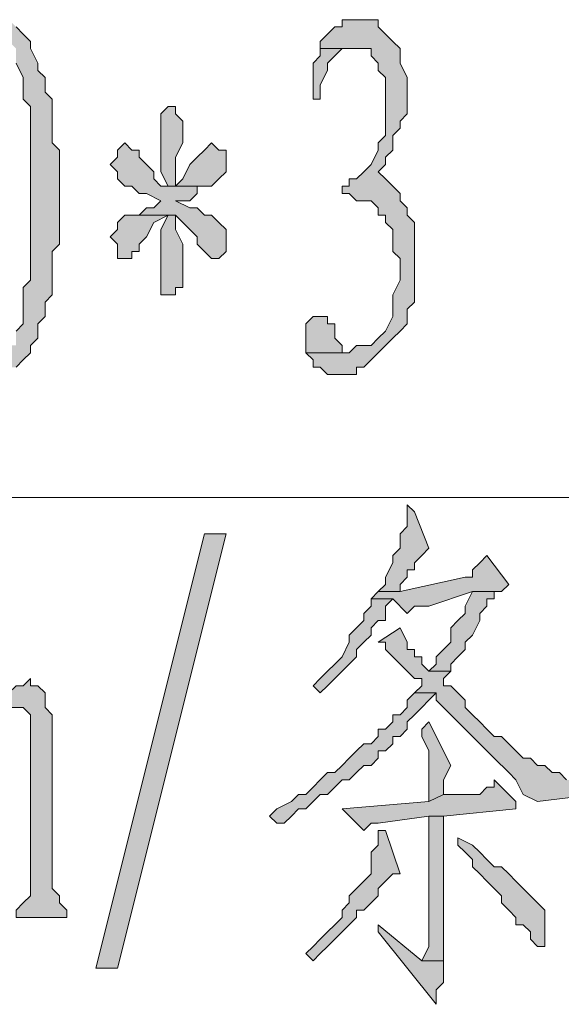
# Model space of a CAD drawing. Extents: x 566443 to 590371, y 3845226 to 3876576.
# Tile 108 of 221: x 586396.02 to 586399.19, y 3853933.54 to 3853939.3. Entities that reach past the tile are written whole.
import ezdxf

# ---------------------------------------------------------------- set-up
doc = ezdxf.new("R2010")
doc.units = 0
doc.layers.add('C00-00-00', color=7, linetype='CONTINUOUS')

msp = doc.modelspace()

# ---------------------------------------------------------------- hatches: boundary and pattern name
at = {"layer": 'C00-00-00'}
h = msp.add_hatch(color=256, dxfattribs=at)
h.dxf.hatch_style = 2
h.paths.add_polyline_path([(586395.8749, 3853939.2973), (586395.7902, 3853939.2973), (586395.7479, 3853939.2549), (586395.7479, 3853939.2126), (586395.8749, 3853939.2126), (586395.9172, 3853939.2126), (586395.9596, 3853939.1703), (586396.0019, 3853939.1279), (586396.0019, 3853939.0433), (586396.0442, 3853938.9586), (586396.0442, 3853938.8316), (586396.0866, 3853938.7893), (586396.0866, 3853938.2813), (586396.0866, 3853938.2389), (586396.0866, 3853937.7733), (586396.0442, 3853937.7309), (586396.0442, 3853937.5193), (586396.0019, 3853937.4769), (586396.0019, 3853937.3923), (586395.9596, 3853937.3923), (586395.9596, 3853937.3499), (586395.9172, 3853937.3499), (586395.8749, 3853937.3499), (586395.7056, 3853937.3076), (586395.7479, 3853937.3076), (586395.7902, 3853937.2653), (586395.8326, 3853937.2229), (586395.9596, 3853937.2229), (586395.9596, 3853937.2653), (586396.0019, 3853937.2653), (586396.0442, 3853937.3076), (586396.0866, 3853937.3499), (586396.0866, 3853937.3923), (586396.1289, 3853937.4346), (586396.1289, 3853937.5193), (586396.1712, 3853937.5616), (586396.1712, 3853937.6463), (586396.2136, 3853937.6886), (586396.2136, 3853937.9426), (586396.2559, 3853937.9849), (586396.2559, 3853938.5353), (586396.2136, 3853938.5776), (586396.2136, 3853938.8316), (586396.1712, 3853938.8739), (586396.1712, 3853938.9586), (586396.1289, 3853939.0009), (586396.1289, 3853939.0433), (586396.0866, 3853939.1279), (586396.0866, 3853939.1703), (586396.0442, 3853939.2126), (586396.0019, 3853939.2549), (586395.9596, 3853939.2973)])
h = msp.add_hatch(color=256, dxfattribs=at)
h.dxf.hatch_style = 2
h.paths.add_polyline_path([(586397.9916, 3853939.2973), (586397.9069, 3853939.2973), (586397.9069, 3853939.2549), (586397.8646, 3853939.2549), (586397.8222, 3853939.2126), (586397.7799, 3853939.1703), (586397.7799, 3853939.1279), (586397.9916, 3853939.1279), (586398.0762, 3853939.1279), (586398.0762, 3853939.0856), (586398.1186, 3853939.0433), (586398.1186, 3853939.0009), (586398.1609, 3853938.9586), (586398.1609, 3853938.6199), (586398.1186, 3853938.5776), (586398.1186, 3853938.5353), (586398.0762, 3853938.4506), (586398.0339, 3853938.4083), (586397.9916, 3853938.3659), (586397.9492, 3853938.3659), (586397.9492, 3853938.3236), (586397.9069, 3853938.3236), (586397.9069, 3853938.2813), (586397.9492, 3853938.2813), (586397.9916, 3853938.2389), (586398.0762, 3853938.2389), (586398.1186, 3853938.1966), (586398.1186, 3853938.1543), (586398.1609, 3853938.1543), (586398.1609, 3853938.1119), (586398.2032, 3853938.0696), (586398.2032, 3853937.9426), (586398.2456, 3853937.9003), (586398.2456, 3853937.7733), (586398.2032, 3853937.6886), (586398.2032, 3853937.5616), (586398.1609, 3853937.4769), (586398.1186, 3853937.4346), (586398.0762, 3853937.3923), (586397.9916, 3853937.3923), (586397.9492, 3853937.3499), (586397.6952, 3853937.3499), (586397.7376, 3853937.3076), (586397.7376, 3853937.2653), (586397.7799, 3853937.2653), (586397.8222, 3853937.2229), (586397.9916, 3853937.2229), (586397.9916, 3853937.2653), (586398.0339, 3853937.2653), (586398.0762, 3853937.3076), (586398.1186, 3853937.3499), (586398.1609, 3853937.3923), (586398.2032, 3853937.4346), (586398.2456, 3853937.4769), (586398.2879, 3853937.5193), (586398.2879, 3853937.6039), (586398.3302, 3853937.6463), (586398.3302, 3853938.1119), (586398.2879, 3853938.1543), (586398.2879, 3853938.1966), (586398.2456, 3853938.2389), (586398.2456, 3853938.2813), (586398.2032, 3853938.3236), (586398.1609, 3853938.3659), (586398.1186, 3853938.4083), (586398.1609, 3853938.4506), (586398.1609, 3853938.4929), (586398.2032, 3853938.5353), (586398.2032, 3853938.6199), (586398.2456, 3853938.6623), (586398.2456, 3853938.7046), (586398.2879, 3853938.7469), (586398.2879, 3853938.9586), (586398.2456, 3853939.0433), (586398.2456, 3853939.1279), (586398.2032, 3853939.1703), (586398.1609, 3853939.2126), (586398.1186, 3853939.2549), (586398.1186, 3853939.2973), (586398.0762, 3853939.2973)])
h = msp.add_hatch(color=256, dxfattribs=at)
h.dxf.hatch_style = 2
h.paths.add_polyline_path([(586397.7799, 3853939.1279), (586397.7799, 3853939.0856), (586397.7376, 3853939.0433), (586397.7376, 3853938.8316), (586397.7799, 3853938.8316), (586397.7799, 3853938.9163), (586397.8222, 3853939.0009), (586397.8222, 3853939.0433), (586397.8646, 3853939.0856), (586397.9069, 3853939.1279), (586397.9916, 3853939.1279)])
h = msp.add_hatch(color=256, dxfattribs=at)
h.dxf.hatch_style = 2
h.paths.add_polyline_path([(586396.8909, 3853938.7893), (586396.8486, 3853938.7469), (586396.8486, 3853938.4083), (586396.8909, 3853938.3236), (586396.9332, 3853938.3236), (586396.9332, 3853938.4083), (586396.9332, 3853938.4929), (586396.9756, 3853938.5776), (586396.9756, 3853938.7046), (586396.9332, 3853938.7469), (586396.9332, 3853938.7893)])
h = msp.add_hatch(color=256, dxfattribs=at)
h.dxf.hatch_style = 2
h.paths.add_polyline_path([(586396.6369, 3853938.5776), (586396.5946, 3853938.5353), (586396.5946, 3853938.4929), (586396.5522, 3853938.4506), (586396.5946, 3853938.4083), (586396.5946, 3853938.3659), (586396.6369, 3853938.3236), (586396.6792, 3853938.3236), (586396.7216, 3853938.2813), (586396.7639, 3853938.2813), (586396.8486, 3853938.2389), (586396.8062, 3853938.1966), (586396.7639, 3853938.1966), (586396.7216, 3853938.1543), (586396.9332, 3853938.1543), (586396.9756, 3853938.1119), (586397.0179, 3853938.0696), (586397.0602, 3853938.0273), (586397.0602, 3853937.9849), (586397.1026, 3853937.9426), (586397.1449, 3853937.9003), (586397.1872, 3853937.9003), (586397.2296, 3853937.9426), (586397.2296, 3853938.0696), (586397.1872, 3853938.1119), (586397.1449, 3853938.1543), (586397.1026, 3853938.1543), (586397.0602, 3853938.1966), (586397.0179, 3853938.1966), (586396.9332, 3853938.2389), (586397.0179, 3853938.2389), (586397.0602, 3853938.2813), (586397.0602, 3853938.3236), (586396.8909, 3853938.3236), (586396.8486, 3853938.3236), (586396.8062, 3853938.3659), (586396.8062, 3853938.4083), (586396.7639, 3853938.4506), (586396.7216, 3853938.4929), (586396.7216, 3853938.5353), (586396.6792, 3853938.5353)])
h = msp.add_hatch(color=256, dxfattribs=at)
h.dxf.hatch_style = 2
h.paths.add_polyline_path([(586397.1449, 3853938.5776), (586397.1026, 3853938.5353), (586397.0602, 3853938.4929), (586397.0179, 3853938.4506), (586396.9756, 3853938.3659), (586396.9332, 3853938.3236), (586396.8909, 3853938.3236), (586397.0602, 3853938.3236), (586397.1449, 3853938.3236), (586397.1872, 3853938.3659), (586397.2296, 3853938.4083), (586397.2296, 3853938.5353), (586397.1872, 3853938.5353)])
h = msp.add_hatch(color=256, dxfattribs=at)
h.dxf.hatch_style = 2
h.paths.add_polyline_path([(586396.7216, 3853938.1543), (586396.6369, 3853938.1543), (586396.5946, 3853938.1119), (586396.5946, 3853938.0696), (586396.5522, 3853938.0273), (586396.5946, 3853937.9849), (586396.5946, 3853937.9003), (586396.6369, 3853937.9003), (586396.6792, 3853937.9003), (586396.6792, 3853937.9426), (586396.7216, 3853937.9426), (586396.7216, 3853937.9849), (586396.7639, 3853938.0273), (586396.8062, 3853938.1119), (586396.8909, 3853938.1543), (586396.9332, 3853938.1543)])
h = msp.add_hatch(color=256, dxfattribs=at)
h.dxf.hatch_style = 2
h.paths.add_polyline_path([(586396.9332, 3853938.1543), (586396.8909, 3853938.1543), (586396.8486, 3853938.0696), (586396.8486, 3853937.6886), (586396.8909, 3853937.6886), (586396.9332, 3853937.6886), (586396.9332, 3853937.7309), (586396.9756, 3853937.7309), (586396.9756, 3853937.8156), (586396.9756, 3853937.9849), (586396.9332, 3853938.0696)])
h = msp.add_hatch(color=256, dxfattribs=at)
h.dxf.hatch_style = 2
h.paths.add_polyline_path([(586397.7799, 3853937.5616), (586397.7376, 3853937.5616), (586397.6952, 3853937.5193), (586397.6952, 3853937.3499), (586397.9069, 3853937.3499), (586397.9069, 3853937.3923), (586397.8646, 3853937.4346), (586397.8646, 3853937.5193), (586397.8222, 3853937.5193), (586397.8222, 3853937.5616)])
h = msp.add_hatch(color=256, dxfattribs=at)
h.dxf.hatch_style = 2
h.paths.add_polyline_path([(586398.2879, 3853936.4609), (586398.2879, 3853936.3339), (586398.2456, 3853936.2916), (586398.2456, 3853936.2069), (586398.2032, 3853936.1646), (586398.2032, 3853936.1223), (586398.1609, 3853936.0376), (586398.1609, 3853935.9953), (586398.1186, 3853935.9529), (586398.2456, 3853935.9529), (586398.2456, 3853935.9953), (586398.2879, 3853936.0376), (586398.2879, 3853936.0799), (586398.3302, 3853936.0799), (586398.3302, 3853936.1223), (586398.3726, 3853936.1646), (586398.4149, 3853936.2069), (586398.3302, 3853936.4186)])
h = msp.add_hatch(color=256, dxfattribs=at)
h.dxf.hatch_style = 2
h.paths.add_polyline_path([(586397.1026, 3853936.2916), (586397.2296, 3853936.2916), (586396.5946, 3853933.7516), (586396.4676, 3853933.7516)])
h = msp.add_hatch(color=256, dxfattribs=at)
h.dxf.hatch_style = 2
h.paths.add_polyline_path([(586398.7536, 3853936.1646), (586398.7112, 3853936.1223), (586398.6689, 3853936.0799), (586398.6689, 3853936.0376), (586398.6266, 3853936.0376), (586398.2456, 3853935.9529), (586398.1186, 3853935.9529), (586398.0762, 3853935.9106), (586398.2032, 3853935.9106), (586398.2879, 3853935.8259), (586398.3302, 3853935.8683), (586398.4149, 3853935.8683), (586398.6689, 3853935.9529), (586398.8382, 3853935.9529), (586398.8806, 3853935.9953)])
h = msp.add_hatch(color=256, dxfattribs=at)
h.dxf.hatch_style = 2
h.paths.add_polyline_path([(586398.7959, 3853935.9529), (586398.6689, 3853935.9529), (586398.6266, 3853935.8683), (586398.6266, 3853935.8259), (586398.5842, 3853935.7836), (586398.5419, 3853935.7413), (586398.5419, 3853935.6566), (586398.4996, 3853935.6143), (586398.4572, 3853935.5719), (586398.4572, 3853935.5296), (586398.4149, 3853935.4873), (586398.5419, 3853935.4873), (586398.5419, 3853935.5296), (586398.5842, 3853935.5719), (586398.6266, 3853935.6143), (586398.6266, 3853935.6566), (586398.6689, 3853935.6989), (586398.7112, 3853935.7836), (586398.7112, 3853935.8259), (586398.7536, 3853935.8683), (586398.7536, 3853935.9106), (586398.7959, 3853935.9106)])
h = msp.add_hatch(color=256, dxfattribs=at)
h.dxf.hatch_style = 2
h.paths.add_polyline_path([(586398.0762, 3853935.9106), (586398.0762, 3853935.8683), (586398.0339, 3853935.8259), (586398.0339, 3853935.7836), (586397.9916, 3853935.7413), (586397.9492, 3853935.6989), (586397.9492, 3853935.6566), (586397.9069, 3853935.5719), (586397.8646, 3853935.5296), (586397.8222, 3853935.4873), (586397.7799, 3853935.4449), (586397.7376, 3853935.4026), (586397.7799, 3853935.3603), (586397.8222, 3853935.4026), (586397.8646, 3853935.4449), (586397.9069, 3853935.4873), (586397.9492, 3853935.5296), (586397.9916, 3853935.5719), (586397.9916, 3853935.6143), (586398.0339, 3853935.6566), (586398.0762, 3853935.6989), (586398.0762, 3853935.7413), (586398.1186, 3853935.7836), (586398.1609, 3853935.7836), (586398.1609, 3853935.8683), (586398.2032, 3853935.9106)])
h = msp.add_hatch(color=256, dxfattribs=at)
h.dxf.hatch_style = 2
h.paths.add_polyline_path([(586398.2456, 3853935.7413), (586398.1186, 3853935.6566), (586398.1609, 3853935.6566), (586398.1609, 3853935.6143), (586398.2032, 3853935.5719), (586398.2456, 3853935.5296), (586398.2879, 3853935.4873), (586398.3302, 3853935.4449), (586398.3726, 3853935.4449), (586398.3726, 3853935.4026), (586398.3302, 3853935.3603), (586398.4572, 3853935.3603), (586398.4572, 3853935.3179), (586398.4996, 3853935.2756), (586398.5419, 3853935.2333), (586398.5842, 3853935.1909), (586398.6266, 3853935.1486), (586398.7112, 3853935.0639), (586398.7536, 3853935.0216), (586398.7959, 3853934.9793), (586398.8806, 3853934.8946), (586398.9229, 3853934.8523), (586398.9652, 3853934.7676), (586399.0499, 3853934.7253), (586399.3886, 3853934.7676), (586399.3886, 3853934.8523), (586399.3462, 3853934.8523), (586399.2192, 3853934.8523), (586399.1769, 3853934.8946), (586399.1346, 3853934.8946), (586399.0922, 3853934.9369), (586399.0499, 3853934.9369), (586399.0076, 3853934.9793), (586398.9652, 3853934.9793), (586398.9229, 3853935.0216), (586398.8806, 3853935.0639), (586398.8382, 3853935.1063), (586398.7959, 3853935.1063), (586398.7536, 3853935.1486), (586398.7112, 3853935.1909), (586398.6689, 3853935.2333), (586398.6266, 3853935.2756), (586398.6266, 3853935.3179), (586398.5842, 3853935.3603), (586398.5419, 3853935.4026), (586398.4996, 3853935.4026), (586398.4996, 3853935.4449), (586398.5419, 3853935.4873), (586398.4149, 3853935.4873), (586398.3726, 3853935.5296), (586398.3726, 3853935.5719), (586398.3302, 3853935.5719), (586398.3302, 3853935.6143), (586398.2879, 3853935.6143), (586398.2879, 3853935.6566)])
h = msp.add_hatch(color=256, dxfattribs=at)
h.dxf.hatch_style = 2
h.paths.add_polyline_path([(586396.0866, 3853935.4449), (586396.0442, 3853935.4026), (586396.0019, 3853935.4026), (586395.9596, 3853935.3603), (586395.9172, 3853935.3179), (586395.9172, 3853935.2756), (586396.0019, 3853935.2756), (586396.0442, 3853935.2756), (586396.0866, 3853935.2333), (586396.0866, 3853934.1749), (586396.0442, 3853934.1326), (586396.0019, 3853934.0903), (586396.0019, 3853934.0479), (586396.2982, 3853934.0479), (586396.2982, 3853934.0903), (586396.2559, 3853934.1326), (586396.2559, 3853934.1749), (586396.2136, 3853934.2173), (586396.2136, 3853935.2333), (586396.1712, 3853935.2756), (586396.1712, 3853935.3603), (586396.1289, 3853935.4026), (586396.0866, 3853935.4026)])
h = msp.add_hatch(color=256, dxfattribs=at)
h.dxf.hatch_style = 2
h.paths.add_polyline_path([(586398.3302, 3853935.3603), (586398.2879, 3853935.3179), (586398.2879, 3853935.2756), (586398.2456, 3853935.2333), (586398.2032, 3853935.2333), (586398.2032, 3853935.1909), (586398.1609, 3853935.1486), (586398.1186, 3853935.1486), (586398.1186, 3853935.1063), (586398.0762, 3853935.0639), (586398.0339, 3853935.0639), (586397.9916, 3853935.0216), (586397.9492, 3853934.9793), (586397.9069, 3853934.9369), (586397.8646, 3853934.8946), (586397.8222, 3853934.8946), (586397.7799, 3853934.8523), (586397.7376, 3853934.8099), (586397.6952, 3853934.7676), (586397.6529, 3853934.7676), (586397.6106, 3853934.7253), (586397.5259, 3853934.6829), (586397.4836, 3853934.6406), (586397.5259, 3853934.5983), (586397.5682, 3853934.5983), (586397.6106, 3853934.6406), (586397.6529, 3853934.6829), (586397.6952, 3853934.6829), (586397.7376, 3853934.7253), (586397.7799, 3853934.7676), (586397.8222, 3853934.7676), (586397.8646, 3853934.8099), (586397.9069, 3853934.8523), (586397.9492, 3853934.8523), (586397.9916, 3853934.8946), (586398.0339, 3853934.9369), (586398.0762, 3853934.9369), (586398.1186, 3853934.9793), (586398.1186, 3853935.0216), (586398.1609, 3853935.0216), (586398.2032, 3853935.0639), (586398.2032, 3853935.1063), (586398.2456, 3853935.1063), (586398.2879, 3853935.1486), (586398.2879, 3853935.1909), (586398.3302, 3853935.2333), (586398.3726, 3853935.2756), (586398.4149, 3853935.3179), (586398.4572, 3853935.3603)])
h = msp.add_hatch(color=256, dxfattribs=at)
h.dxf.hatch_style = 2
h.paths.add_polyline_path([(586398.4149, 3853935.1909), (586398.3726, 3853935.1486), (586398.3726, 3853935.1063), (586398.4149, 3853935.0216), (586398.4149, 3853934.7253), (586398.4996, 3853934.7676), (586398.4996, 3853934.8523), (586398.5419, 3853934.9369)])
h = msp.add_hatch(color=256, dxfattribs=at)
h.dxf.hatch_style = 2
h.paths.add_polyline_path([(586398.7959, 3853934.8523), (586398.7959, 3853934.8099), (586398.7536, 3853934.8099), (586398.7112, 3853934.7676), (586398.4996, 3853934.7676), (586398.4149, 3853934.7253), (586397.9069, 3853934.6829), (586398.0339, 3853934.5559), (586398.0762, 3853934.5983), (586398.1186, 3853934.5983), (586398.4149, 3853934.6406), (586398.4996, 3853934.6406), (586398.9229, 3853934.6829), (586398.9229, 3853934.7253)])
h = msp.add_hatch(color=256, dxfattribs=at)
h.dxf.hatch_style = 2
h.paths.add_polyline_path([(586398.4996, 3853934.6406), (586398.4149, 3853934.6406), (586398.4149, 3853934.0479), (586398.4149, 3853933.8786), (586398.3726, 3853933.7939), (586398.4996, 3853933.7939), (586398.4996, 3853933.8786)])
h = msp.add_hatch(color=256, dxfattribs=at)
h.dxf.hatch_style = 2
h.paths.add_polyline_path([(586398.1186, 3853934.5559), (586398.1186, 3853934.4713), (586398.0762, 3853934.4289), (586398.0762, 3853934.3019), (586398.0339, 3853934.2596), (586397.9916, 3853934.2173), (586397.9492, 3853934.1749), (586397.9492, 3853934.1326), (586397.9069, 3853934.0903), (586397.9069, 3853934.0479), (586397.8646, 3853934.0056), (586397.8222, 3853933.9633), (586397.7799, 3853933.9209), (586397.7376, 3853933.8786), (586397.6952, 3853933.8363), (586397.7376, 3853933.7939), (586397.7799, 3853933.8363), (586397.8222, 3853933.8786), (586397.8646, 3853933.9209), (586397.9069, 3853933.9633), (586397.9492, 3853934.0056), (586397.9916, 3853934.0479), (586397.9916, 3853934.0903), (586398.0339, 3853934.0903), (586398.0762, 3853934.1326), (586398.1186, 3853934.1749), (586398.1186, 3853934.2173), (586398.1609, 3853934.2596), (586398.2032, 3853934.3019), (586398.2456, 3853934.3019), (586398.1609, 3853934.5559)])
h = msp.add_hatch(color=256, dxfattribs=at)
h.dxf.hatch_style = 2
h.paths.add_polyline_path([(586398.5842, 3853934.5136), (586398.5842, 3853934.4713), (586398.6266, 3853934.4289), (586398.6689, 3853934.3866), (586398.6689, 3853934.3443), (586398.7112, 3853934.3019), (586398.7536, 3853934.2596), (586398.7959, 3853934.2173), (586398.8382, 3853934.1749), (586398.8382, 3853934.1326), (586398.8806, 3853934.0903), (586398.9229, 3853934.0479), (586398.9229, 3853934.0056), (586398.9652, 3853934.0056), (586399.0076, 3853933.9633), (586399.0076, 3853933.9209), (586399.0499, 3853933.8786), (586399.0922, 3853933.8786), (586399.0922, 3853933.9209), (586399.0922, 3853934.0903), (586399.0499, 3853934.1326), (586399.0076, 3853934.1749), (586398.9652, 3853934.2173), (586398.9229, 3853934.2596), (586398.8806, 3853934.3019), (586398.8382, 3853934.3443), (586398.7959, 3853934.3443), (586398.7536, 3853934.3866), (586398.7112, 3853934.4289), (586398.6689, 3853934.4713)])
h = msp.add_hatch(color=256, dxfattribs=at)
h.dxf.hatch_style = 2
h.paths.add_polyline_path([(586398.1186, 3853934.0056), (586398.1186, 3853933.9633), (586398.4572, 3853933.5399), (586398.4572, 3853933.6246), (586398.4996, 3853933.6669), (586398.4996, 3853933.7939), (586398.3726, 3853933.7939)])

# ---------------------------------------------------------------- linework, layer by layer
at = {"layer": 'C00-00-00', "lineweight": 0}
for points in [[(586396.0019, 3853937.2653), (586396.0442, 3853937.3076), (586396.0866, 3853937.3499), (586396.0866, 3853937.3923), (586396.1289, 3853937.4346), (586396.1289, 3853937.5193), (586396.1712, 3853937.5616), (586396.1712, 3853937.6463), (586396.2136, 3853937.6886), (586396.2136, 3853937.9426), (586396.2559, 3853937.9849), (586396.2559, 3853938.5353), (586396.2136, 3853938.5776), (586396.2136, 3853938.8316), (586396.1712, 3853938.8739), (586396.1712, 3853938.9586), (586396.1289, 3853939.0009), (586396.1289, 3853939.0433), (586396.0866, 3853939.1279), (586396.0866, 3853939.1703), (586396.0442, 3853939.2126), (586396.0019, 3853939.2549)], [(586396.0019, 3853939.0433), (586396.0442, 3853938.9586), (586396.0442, 3853938.8316), (586396.0866, 3853938.7893), (586396.0866, 3853938.2813), (586396.0866, 3853938.2389), (586396.0866, 3853937.7733), (586396.0442, 3853937.7309), (586396.0442, 3853937.5193), (586396.0019, 3853937.4769)], [(586399.2192, 3853934.8523), (586399.1769, 3853934.8946), (586399.1346, 3853934.8946), (586399.0922, 3853934.9369), (586399.0499, 3853934.9369), (586399.0076, 3853934.9793), (586398.9652, 3853934.9793), (586398.9229, 3853935.0216), (586398.8806, 3853935.0639), (586398.8382, 3853935.1063), (586398.7959, 3853935.1063), (586398.7536, 3853935.1486), (586398.7112, 3853935.1909), (586398.6689, 3853935.2333), (586398.6266, 3853935.2756), (586398.6266, 3853935.3179), (586398.5842, 3853935.3603), (586398.5419, 3853935.4026), (586398.4996, 3853935.4026), (586398.4996, 3853935.4449), (586398.5419, 3853935.4873), (586398.4149, 3853935.4873), (586398.3726, 3853935.5296), (586398.3726, 3853935.5719), (586398.3302, 3853935.5719), (586398.3302, 3853935.6143), (586398.2879, 3853935.6143), (586398.2879, 3853935.6566), (586398.2456, 3853935.7413), (586398.1186, 3853935.6566), (586398.1609, 3853935.6566), (586398.1609, 3853935.6143), (586398.2032, 3853935.5719), (586398.2456, 3853935.5296), (586398.2879, 3853935.4873), (586398.3302, 3853935.4449), (586398.3726, 3853935.4449), (586398.3726, 3853935.4026), (586398.3302, 3853935.3603), (586398.4572, 3853935.3603), (586398.4572, 3853935.3179), (586398.4996, 3853935.2756), (586398.5419, 3853935.2333), (586398.5842, 3853935.1909), (586398.6266, 3853935.1486), (586398.7112, 3853935.0639), (586398.7536, 3853935.0216), (586398.7959, 3853934.9793), (586398.8806, 3853934.8946), (586398.9229, 3853934.8523), (586398.9652, 3853934.7676), (586399.0499, 3853934.7253), (586399.3886, 3853934.7676)]]:
    msp.add_lwpolyline(points, dxfattribs=at)
for points in [[(586397.9916, 3853939.2973), (586397.9069, 3853939.2973), (586397.9069, 3853939.2549), (586397.8646, 3853939.2549), (586397.8222, 3853939.2126), (586397.7799, 3853939.1703), (586397.7799, 3853939.1279), (586397.9916, 3853939.1279), (586398.0762, 3853939.1279), (586398.0762, 3853939.0856), (586398.1186, 3853939.0433), (586398.1186, 3853939.0009), (586398.1609, 3853938.9586), (586398.1609, 3853938.6199), (586398.1186, 3853938.5776), (586398.1186, 3853938.5353), (586398.0762, 3853938.4506), (586398.0339, 3853938.4083), (586397.9916, 3853938.3659), (586397.9492, 3853938.3659), (586397.9492, 3853938.3236), (586397.9069, 3853938.3236), (586397.9069, 3853938.2813), (586397.9492, 3853938.2813), (586397.9916, 3853938.2389), (586398.0762, 3853938.2389), (586398.1186, 3853938.1966), (586398.1186, 3853938.1543), (586398.1609, 3853938.1543), (586398.1609, 3853938.1119), (586398.2032, 3853938.0696), (586398.2032, 3853937.9426), (586398.2456, 3853937.9003), (586398.2456, 3853937.7733), (586398.2032, 3853937.6886), (586398.2032, 3853937.5616), (586398.1609, 3853937.4769), (586398.1186, 3853937.4346), (586398.0762, 3853937.3923), (586397.9916, 3853937.3923), (586397.9492, 3853937.3499), (586397.6952, 3853937.3499), (586397.7376, 3853937.3076), (586397.7376, 3853937.2653), (586397.7799, 3853937.2653), (586397.8222, 3853937.2229), (586397.9916, 3853937.2229), (586397.9916, 3853937.2653), (586398.0339, 3853937.2653), (586398.0762, 3853937.3076), (586398.1186, 3853937.3499), (586398.1609, 3853937.3923), (586398.2032, 3853937.4346), (586398.2456, 3853937.4769), (586398.2879, 3853937.5193), (586398.2879, 3853937.6039), (586398.3302, 3853937.6463), (586398.3302, 3853938.1119), (586398.2879, 3853938.1543), (586398.2879, 3853938.1966), (586398.2456, 3853938.2389), (586398.2456, 3853938.2813), (586398.2032, 3853938.3236), (586398.1609, 3853938.3659), (586398.1186, 3853938.4083), (586398.1609, 3853938.4506), (586398.1609, 3853938.4929), (586398.2032, 3853938.5353), (586398.2032, 3853938.6199), (586398.2456, 3853938.6623), (586398.2456, 3853938.7046), (586398.2879, 3853938.7469), (586398.2879, 3853938.9586), (586398.2456, 3853939.0433), (586398.2456, 3853939.1279), (586398.2032, 3853939.1703), (586398.1609, 3853939.2126), (586398.1186, 3853939.2549), (586398.1186, 3853939.2973), (586398.0762, 3853939.2973)], [(586397.7799, 3853939.1279), (586397.7799, 3853939.0856), (586397.7376, 3853939.0433), (586397.7376, 3853938.8316), (586397.7799, 3853938.8316), (586397.7799, 3853938.9163), (586397.8222, 3853939.0009), (586397.8222, 3853939.0433), (586397.8646, 3853939.0856), (586397.9069, 3853939.1279), (586397.9916, 3853939.1279)], [(586396.8909, 3853938.7893), (586396.8486, 3853938.7469), (586396.8486, 3853938.4083), (586396.8909, 3853938.3236), (586396.9332, 3853938.3236), (586396.9332, 3853938.4083), (586396.9332, 3853938.4929), (586396.9756, 3853938.5776), (586396.9756, 3853938.7046), (586396.9332, 3853938.7469), (586396.9332, 3853938.7893)], [(586396.6369, 3853938.5776), (586396.5946, 3853938.5353), (586396.5946, 3853938.4929), (586396.5522, 3853938.4506), (586396.5946, 3853938.4083), (586396.5946, 3853938.3659), (586396.6369, 3853938.3236), (586396.6792, 3853938.3236), (586396.7216, 3853938.2813), (586396.7639, 3853938.2813), (586396.8486, 3853938.2389), (586396.8062, 3853938.1966), (586396.7639, 3853938.1966), (586396.7216, 3853938.1543), (586396.9332, 3853938.1543), (586396.9756, 3853938.1119), (586397.0179, 3853938.0696), (586397.0602, 3853938.0273), (586397.0602, 3853937.9849), (586397.1026, 3853937.9426), (586397.1449, 3853937.9003), (586397.1872, 3853937.9003), (586397.2296, 3853937.9426), (586397.2296, 3853938.0696), (586397.1872, 3853938.1119), (586397.1449, 3853938.1543), (586397.1026, 3853938.1543), (586397.0602, 3853938.1966), (586397.0179, 3853938.1966), (586396.9332, 3853938.2389), (586397.0179, 3853938.2389), (586397.0602, 3853938.2813), (586397.0602, 3853938.3236), (586396.8909, 3853938.3236), (586396.8486, 3853938.3236), (586396.8062, 3853938.3659), (586396.8062, 3853938.4083), (586396.7639, 3853938.4506), (586396.7216, 3853938.4929), (586396.7216, 3853938.5353), (586396.6792, 3853938.5353)], [(586397.1449, 3853938.5776), (586397.1026, 3853938.5353), (586397.0602, 3853938.4929), (586397.0179, 3853938.4506), (586396.9756, 3853938.3659), (586396.9332, 3853938.3236), (586396.8909, 3853938.3236), (586397.0602, 3853938.3236), (586397.1449, 3853938.3236), (586397.1872, 3853938.3659), (586397.2296, 3853938.4083), (586397.2296, 3853938.5353), (586397.1872, 3853938.5353)], [(586396.7216, 3853938.1543), (586396.6369, 3853938.1543), (586396.5946, 3853938.1119), (586396.5946, 3853938.0696), (586396.5522, 3853938.0273), (586396.5946, 3853937.9849), (586396.5946, 3853937.9003), (586396.6369, 3853937.9003), (586396.6792, 3853937.9003), (586396.6792, 3853937.9426), (586396.7216, 3853937.9426), (586396.7216, 3853937.9849), (586396.7639, 3853938.0273), (586396.8062, 3853938.1119), (586396.8909, 3853938.1543), (586396.9332, 3853938.1543)], [(586396.9332, 3853938.1543), (586396.8909, 3853938.1543), (586396.8486, 3853938.0696), (586396.8486, 3853937.6886), (586396.8909, 3853937.6886), (586396.9332, 3853937.6886), (586396.9332, 3853937.7309), (586396.9756, 3853937.7309), (586396.9756, 3853937.8156), (586396.9756, 3853937.9849), (586396.9332, 3853938.0696)], [(586397.7799, 3853937.5616), (586397.7376, 3853937.5616), (586397.6952, 3853937.5193), (586397.6952, 3853937.3499), (586397.9069, 3853937.3499), (586397.9069, 3853937.3923), (586397.8646, 3853937.4346), (586397.8646, 3853937.5193), (586397.8222, 3853937.5193), (586397.8222, 3853937.5616)], [(586398.2879, 3853936.4609), (586398.2879, 3853936.3339), (586398.2456, 3853936.2916), (586398.2456, 3853936.2069), (586398.2032, 3853936.1646), (586398.2032, 3853936.1223), (586398.1609, 3853936.0376), (586398.1609, 3853935.9953), (586398.1186, 3853935.9529), (586398.2456, 3853935.9529), (586398.2456, 3853935.9953), (586398.2879, 3853936.0376), (586398.2879, 3853936.0799), (586398.3302, 3853936.0799), (586398.3302, 3853936.1223), (586398.3726, 3853936.1646), (586398.4149, 3853936.2069), (586398.3302, 3853936.4186)], [(586397.1026, 3853936.2916), (586397.2296, 3853936.2916), (586396.5946, 3853933.7516), (586396.4676, 3853933.7516)], [(586398.7536, 3853936.1646), (586398.7112, 3853936.1223), (586398.6689, 3853936.0799), (586398.6689, 3853936.0376), (586398.6266, 3853936.0376), (586398.2456, 3853935.9529), (586398.1186, 3853935.9529), (586398.0762, 3853935.9106), (586398.2032, 3853935.9106), (586398.2879, 3853935.8259), (586398.3302, 3853935.8683), (586398.4149, 3853935.8683), (586398.6689, 3853935.9529), (586398.8382, 3853935.9529), (586398.8806, 3853935.9953)], [(586398.7959, 3853935.9529), (586398.6689, 3853935.9529), (586398.6266, 3853935.8683), (586398.6266, 3853935.8259), (586398.5842, 3853935.7836), (586398.5419, 3853935.7413), (586398.5419, 3853935.6566), (586398.4996, 3853935.6143), (586398.4572, 3853935.5719), (586398.4572, 3853935.5296), (586398.4149, 3853935.4873), (586398.5419, 3853935.4873), (586398.5419, 3853935.5296), (586398.5842, 3853935.5719), (586398.6266, 3853935.6143), (586398.6266, 3853935.6566), (586398.6689, 3853935.6989), (586398.7112, 3853935.7836), (586398.7112, 3853935.8259), (586398.7536, 3853935.8683), (586398.7536, 3853935.9106), (586398.7959, 3853935.9106)], [(586398.0762, 3853935.9106), (586398.0762, 3853935.8683), (586398.0339, 3853935.8259), (586398.0339, 3853935.7836), (586397.9916, 3853935.7413), (586397.9492, 3853935.6989), (586397.9492, 3853935.6566), (586397.9069, 3853935.5719), (586397.8646, 3853935.5296), (586397.8222, 3853935.4873), (586397.7799, 3853935.4449), (586397.7376, 3853935.4026), (586397.7799, 3853935.3603), (586397.8222, 3853935.4026), (586397.8646, 3853935.4449), (586397.9069, 3853935.4873), (586397.9492, 3853935.5296), (586397.9916, 3853935.5719), (586397.9916, 3853935.6143), (586398.0339, 3853935.6566), (586398.0762, 3853935.6989), (586398.0762, 3853935.7413), (586398.1186, 3853935.7836), (586398.1609, 3853935.7836), (586398.1609, 3853935.8683), (586398.2032, 3853935.9106)], [(586396.0866, 3853935.4449), (586396.0442, 3853935.4026), (586396.0019, 3853935.4026), (586395.9596, 3853935.3603), (586395.9172, 3853935.3179), (586395.9172, 3853935.2756), (586396.0019, 3853935.2756), (586396.0442, 3853935.2756), (586396.0866, 3853935.2333), (586396.0866, 3853934.1749), (586396.0442, 3853934.1326), (586396.0019, 3853934.0903), (586396.0019, 3853934.0479), (586396.2982, 3853934.0479), (586396.2982, 3853934.0903), (586396.2559, 3853934.1326), (586396.2559, 3853934.1749), (586396.2136, 3853934.2173), (586396.2136, 3853935.2333), (586396.1712, 3853935.2756), (586396.1712, 3853935.3603), (586396.1289, 3853935.4026), (586396.0866, 3853935.4026)], [(586398.3302, 3853935.3603), (586398.2879, 3853935.3179), (586398.2879, 3853935.2756), (586398.2456, 3853935.2333), (586398.2032, 3853935.2333), (586398.2032, 3853935.1909), (586398.1609, 3853935.1486), (586398.1186, 3853935.1486), (586398.1186, 3853935.1063), (586398.0762, 3853935.0639), (586398.0339, 3853935.0639), (586397.9916, 3853935.0216), (586397.9492, 3853934.9793), (586397.9069, 3853934.9369), (586397.8646, 3853934.8946), (586397.8222, 3853934.8946), (586397.7799, 3853934.8523), (586397.7376, 3853934.8099), (586397.6952, 3853934.7676), (586397.6529, 3853934.7676), (586397.6106, 3853934.7253), (586397.5259, 3853934.6829), (586397.4836, 3853934.6406), (586397.5259, 3853934.5983), (586397.5682, 3853934.5983), (586397.6106, 3853934.6406), (586397.6529, 3853934.6829), (586397.6952, 3853934.6829), (586397.7376, 3853934.7253), (586397.7799, 3853934.7676), (586397.8222, 3853934.7676), (586397.8646, 3853934.8099), (586397.9069, 3853934.8523), (586397.9492, 3853934.8523), (586397.9916, 3853934.8946), (586398.0339, 3853934.9369), (586398.0762, 3853934.9369), (586398.1186, 3853934.9793), (586398.1186, 3853935.0216), (586398.1609, 3853935.0216), (586398.2032, 3853935.0639), (586398.2032, 3853935.1063), (586398.2456, 3853935.1063), (586398.2879, 3853935.1486), (586398.2879, 3853935.1909), (586398.3302, 3853935.2333), (586398.3726, 3853935.2756), (586398.4149, 3853935.3179), (586398.4572, 3853935.3603)], [(586398.4149, 3853935.1909), (586398.3726, 3853935.1486), (586398.3726, 3853935.1063), (586398.4149, 3853935.0216), (586398.4149, 3853934.7253), (586398.4996, 3853934.7676), (586398.4996, 3853934.8523), (586398.5419, 3853934.9369)], [(586398.7959, 3853934.8523), (586398.7959, 3853934.8099), (586398.7536, 3853934.8099), (586398.7112, 3853934.7676), (586398.4996, 3853934.7676), (586398.4149, 3853934.7253), (586397.9069, 3853934.6829), (586398.0339, 3853934.5559), (586398.0762, 3853934.5983), (586398.1186, 3853934.5983), (586398.4149, 3853934.6406), (586398.4996, 3853934.6406), (586398.9229, 3853934.6829), (586398.9229, 3853934.7253)], [(586398.4996, 3853934.6406), (586398.4149, 3853934.6406), (586398.4149, 3853934.0479), (586398.4149, 3853933.8786), (586398.3726, 3853933.7939), (586398.4996, 3853933.7939), (586398.4996, 3853933.8786)], [(586398.1186, 3853934.5559), (586398.1186, 3853934.4713), (586398.0762, 3853934.4289), (586398.0762, 3853934.3019), (586398.0339, 3853934.2596), (586397.9916, 3853934.2173), (586397.9492, 3853934.1749), (586397.9492, 3853934.1326), (586397.9069, 3853934.0903), (586397.9069, 3853934.0479), (586397.8646, 3853934.0056), (586397.8222, 3853933.9633), (586397.7799, 3853933.9209), (586397.7376, 3853933.8786), (586397.6952, 3853933.8363), (586397.7376, 3853933.7939), (586397.7799, 3853933.8363), (586397.8222, 3853933.8786), (586397.8646, 3853933.9209), (586397.9069, 3853933.9633), (586397.9492, 3853934.0056), (586397.9916, 3853934.0479), (586397.9916, 3853934.0903), (586398.0339, 3853934.0903), (586398.0762, 3853934.1326), (586398.1186, 3853934.1749), (586398.1186, 3853934.2173), (586398.1609, 3853934.2596), (586398.2032, 3853934.3019), (586398.2456, 3853934.3019), (586398.1609, 3853934.5559)], [(586398.5842, 3853934.5136), (586398.5842, 3853934.4713), (586398.6266, 3853934.4289), (586398.6689, 3853934.3866), (586398.6689, 3853934.3443), (586398.7112, 3853934.3019), (586398.7536, 3853934.2596), (586398.7959, 3853934.2173), (586398.8382, 3853934.1749), (586398.8382, 3853934.1326), (586398.8806, 3853934.0903), (586398.9229, 3853934.0479), (586398.9229, 3853934.0056), (586398.9652, 3853934.0056), (586399.0076, 3853933.9633), (586399.0076, 3853933.9209), (586399.0499, 3853933.8786), (586399.0922, 3853933.8786), (586399.0922, 3853933.9209), (586399.0922, 3853934.0903), (586399.0499, 3853934.1326), (586399.0076, 3853934.1749), (586398.9652, 3853934.2173), (586398.9229, 3853934.2596), (586398.8806, 3853934.3019), (586398.8382, 3853934.3443), (586398.7959, 3853934.3443), (586398.7536, 3853934.3866), (586398.7112, 3853934.4289), (586398.6689, 3853934.4713)], [(586398.1186, 3853934.0056), (586398.1186, 3853933.9633), (586398.4572, 3853933.5399), (586398.4572, 3853933.6246), (586398.4996, 3853933.6669), (586398.4996, 3853933.7939), (586398.3726, 3853933.7939)]]:
    msp.add_lwpolyline(points, close=True, dxfattribs=at)
at = {"layer": 'C00-00-00', "lineweight": 9}
msp.add_lwpolyline([(586476.8162, 3853936.5033), (586378.5606, 3853936.5033)], dxfattribs=at)

doc.saveas('drawing.dxf')
